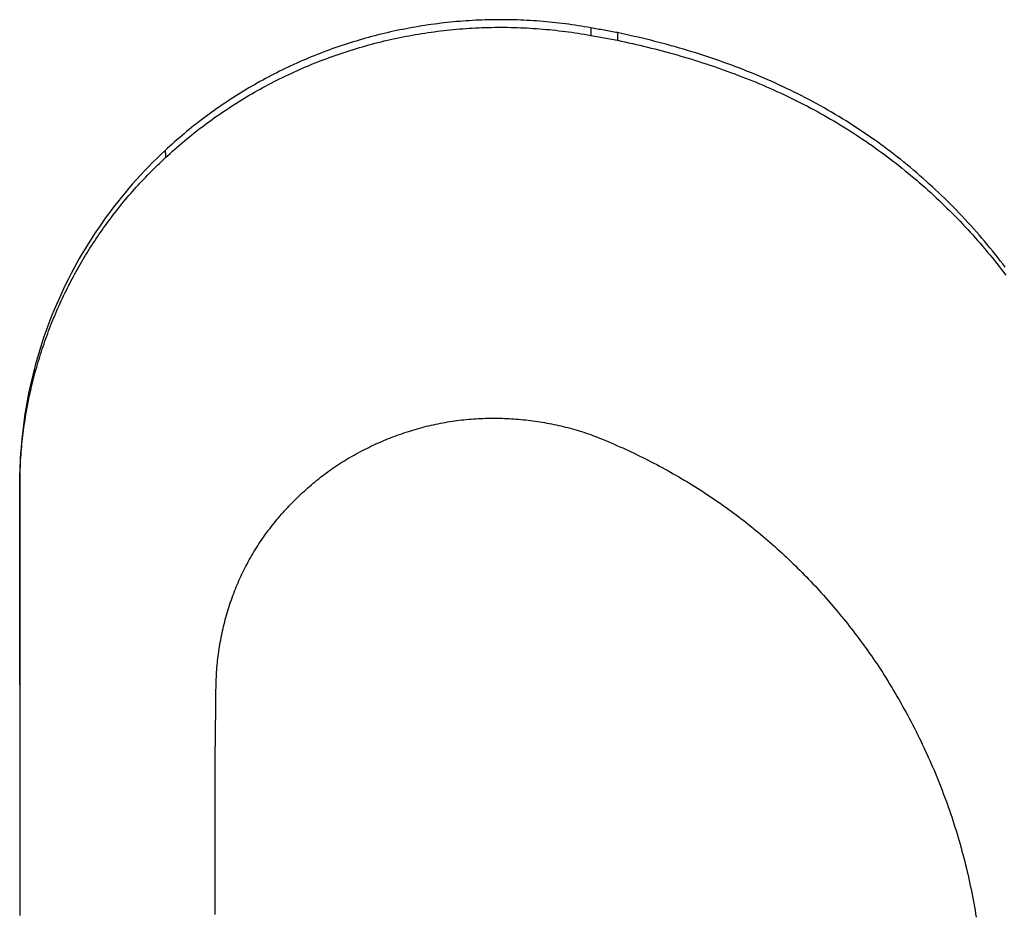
# Model space of a CAD drawing. Extents: x 465 to 776, y -135 to 0.
# Tile 24 of 47: x 542.17 to 544.06, y -70.48 to -68.77. Entities that reach past the tile are written whole.
import ezdxf

# ---------------------------------------------------------------- set-up
doc = ezdxf.new("R2010")
doc.units = 0
doc.header["$LTSCALE"] = 0.03
doc.header["$MEASUREMENT"] = 0
doc.layers.add('5', color=7, linetype='CONTINUOUS')

msp = doc.modelspace()

# ---------------------------------------------------------------- linework, layer by layer
at = {"layer": '5', "color": 7, "linetype": 'Continuous'}
for p in [(543.31719, -68.79046), (543.26631, -68.79576)]:
    msp.add_line(p, (543.31719, -68.80505), dxfattribs=at)
for points in [[(543.26656, -68.78122), (543.26047, -68.78013), (543.25438, -68.77908), (543.24828, -68.77806), (543.24217, -68.77709), (543.23606, -68.77616), (543.22995, -68.77526), (543.22383, -68.77441), (543.2177, -68.7736), (543.21157, -68.77282), (543.20544, -68.77208), (543.1993, -68.77139), (543.19315, -68.77073), (543.187, -68.77011), (543.18084, -68.76954), (543.17468, -68.769), (543.16851, -68.7685), (543.16234, -68.76804), (543.15616, -68.76762), (543.14998, -68.76724), (543.14381, -68.7669), (543.13764, -68.7666), (543.13147, -68.76634), (543.12531, -68.76611), (543.11915, -68.76593), (543.113, -68.76579), (543.10685, -68.76569), (543.10071, -68.76562), (543.09457, -68.7656), (543.08843, -68.76562), (543.0823, -68.76567), (543.07617, -68.76576), (543.07004, -68.7659), (543.06392, -68.76607), (543.05781, -68.76628), (543.0517, -68.76653), (543.04559, -68.76681), (543.03948, -68.76714), (543.03338, -68.76751), (543.02729, -68.76791), (543.0212, -68.76835), (543.01511, -68.76883), (543.00903, -68.76935), (543.00295, -68.76991), (542.99687, -68.7705), (542.9908, -68.77114), (542.98473, -68.77181), (542.97867, -68.77252), (542.97261, -68.77327), (542.96656, -68.77406), (542.96051, -68.77489), (542.95446, -68.77575), (542.94842, -68.77666), (542.94238, -68.7776), (542.93634, -68.77859), (542.93031, -68.77961), (542.92429, -68.78067), (542.91826, -68.78177), (542.91225, -68.7829), (542.90623, -68.78408), (542.90022, -68.7853), (542.89422, -68.78655), (542.88822, -68.78785), (542.88222, -68.78918), (542.87622, -68.79056), (542.87023, -68.79197), (542.86424, -68.79343), (542.85826, -68.79492), (542.85228, -68.79645), (542.84632, -68.79803), (542.84037, -68.79963), (542.83443, -68.80128), (542.82851, -68.80296), (542.82261, -68.80468), (542.81672, -68.80644), (542.81086, -68.80823), (542.80501, -68.81006), (542.79918, -68.81192), (542.79336, -68.81382), (542.78756, -68.81575), (542.78178, -68.81772), (542.77602, -68.81972), (542.77028, -68.82176), (542.76455, -68.82384), (542.75884, -68.82595), (542.75314, -68.8281), (542.74747, -68.83028), (542.74181, -68.8325), (542.73617, -68.83475), (542.73055, -68.83704), (542.72494, -68.83936), (542.71935, -68.84172), (542.71378, -68.84412), (542.70822, -68.84655), (542.70269, -68.84902), (542.69717, -68.85152), (542.69167, -68.85405), (542.68618, -68.85663), (542.68071, -68.85923), (542.67526, -68.86188), (542.66983, -68.86456), (542.66441, -68.86727), (542.65901, -68.87002), (542.65363, -68.8728), (542.64827, -68.87562), (542.64292, -68.87848), (542.63759, -68.88136), (542.63228, -68.88429), (542.62698, -68.88725), (542.6217, -68.89024), (542.61644, -68.89328), (542.6112, -68.89634), (542.60597, -68.89945), (542.60076, -68.90258), (542.59557, -68.90576), (542.5904, -68.90897), (542.58524, -68.91222), (542.5801, -68.9155), (542.57498, -68.91882), (542.56989, -68.92218), (542.56481, -68.92556), (542.55975, -68.92899), (542.55472, -68.93244), (542.54972, -68.93593), (542.54474, -68.93945), (542.53979, -68.94299), (542.53486, -68.94657), (542.52997, -68.95018), (542.5251, -68.95382), (542.52025, -68.95749), (542.51543, -68.96119), (542.51064, -68.96492), (542.50588, -68.96868), (542.50114, -68.97247), (542.49643, -68.9763), (542.49174, -68.98015), (542.48708, -68.98404), (542.48245, -68.98795), (542.47784, -68.9919), (542.47326, -68.99588), (542.46871, -68.99989), (542.46418, -69.00393), (542.45968, -69.008), (542.45521, -69.0121), (542.45076, -69.01623)], [(542.45136, -69.02997), (542.45581, -69.02585), (542.46029, -69.02176), (542.46479, -69.0177), (542.46932, -69.01367), (542.47387, -69.00967), (542.47846, -69.0057), (542.48307, -69.00176), (542.4877, -68.99785), (542.49237, -68.99397), (542.49706, -68.99012), (542.50178, -68.9863), (542.50652, -68.98251), (542.5113, -68.97875), (542.5161, -68.97502), (542.52092, -68.97133), (542.52578, -68.96766), (542.53066, -68.96402), (542.53557, -68.96042), (542.5405, -68.95684), (542.54545, -68.9533), (542.55042, -68.9498), (542.55541, -68.94633), (542.56042, -68.9429), (542.56544, -68.93951), (542.57049, -68.93615), (542.57556, -68.93282), (542.58064, -68.92953), (542.58575, -68.92628), (542.59087, -68.92305), (542.59601, -68.91987), (542.60118, -68.91672), (542.60636, -68.9136), (542.61156, -68.91052), (542.61677, -68.90747), (542.62201, -68.90446), (542.62727, -68.90148), (542.63254, -68.89854), (542.63784, -68.89563), (542.64315, -68.89276), (542.64848, -68.88992), (542.65383, -68.88711), (542.6592, -68.88434), (542.66459, -68.8816), (542.66999, -68.8789), (542.67542, -68.87623), (542.68086, -68.8736), (542.68632, -68.871), (542.6918, -68.86843), (542.6973, -68.8659), (542.70282, -68.8634), (542.70836, -68.86094), (542.71392, -68.85851), (542.71949, -68.85612), (542.72509, -68.85376), (542.7307, -68.85144), (542.73633, -68.84915), (542.74198, -68.84689), (542.74765, -68.84467), (542.75334, -68.84249), (542.75905, -68.84034), (542.76477, -68.83822), (542.77052, -68.83614), (542.77628, -68.83409), (542.78207, -68.83208), (542.78788, -68.83011), (542.79371, -68.82817), (542.79955, -68.82626), (542.80541, -68.82439), (542.81128, -68.82256), (542.81717, -68.82077), (542.82306, -68.81901), (542.82897, -68.8173), (542.83487, -68.81562), (542.84079, -68.81399), (542.84671, -68.81239), (542.85263, -68.81083), (542.85856, -68.80931), (542.8645, -68.80783), (542.87045, -68.80639), (542.8764, -68.80499), (542.88235, -68.80362), (542.88831, -68.80229), (542.89428, -68.80101), (542.90025, -68.79976), (542.90623, -68.79855), (542.91222, -68.79738), (542.91821, -68.79625), (542.9242, -68.79515), (542.93021, -68.7941), (542.93621, -68.79308), (542.94223, -68.7921), (542.94825, -68.79116), (542.95427, -68.79026), (542.96031, -68.7894), (542.96634, -68.78857), (542.97239, -68.78779), (542.97844, -68.78704), (542.98449, -68.78633), (542.99055, -68.78566), (542.99662, -68.78503), (543.00269, -68.78444), (543.00877, -68.78388), (543.01486, -68.78336), (543.02095, -68.78288), (543.02704, -68.78244), (543.03315, -68.78204), (543.03925, -68.78168), (543.04537, -68.78135), (543.05149, -68.78106), (543.05761, -68.78081), (543.06374, -68.7806), (543.06988, -68.78043), (543.07603, -68.7803), (543.08218, -68.78021), (543.08833, -68.78015), (543.09449, -68.78014), (543.10066, -68.78017), (543.10683, -68.78023), (543.11301, -68.78033), (543.11919, -68.78048), (543.12536, -68.78066), (543.13154, -68.78089), (543.13772, -68.78115), (543.14389, -68.78145), (543.15005, -68.78179), (543.15621, -68.78217), (543.16237, -68.78259), (543.16851, -68.78305), (543.17466, -68.78355), (543.1808, -68.78409), (543.18694, -68.78467), (543.19307, -68.78529), (543.1992, -68.78594), (543.20532, -68.78664), (543.21144, -68.78737), (543.21755, -68.78815), (543.22366, -68.78896), (543.22977, -68.78981), (543.23587, -68.7907), (543.24197, -68.79164), (543.24806, -68.79261), (543.25415, -68.79362), (543.26023, -68.79467), (543.26631, -68.79576)], [(544.06056, -69.24007), (544.05574, -69.23374), (544.05088, -69.22744), (544.04598, -69.22117), (544.04103, -69.21493), (544.03604, -69.20871), (544.031, -69.20252), (544.02591, -69.19636), (544.02078, -69.19023), (544.01559, -69.18413), (544.01036, -69.17806), (544.00509, -69.17203), (543.99976, -69.16602), (543.99438, -69.16004), (543.98896, -69.15409), (543.98349, -69.14818), (543.97797, -69.1423), (543.97242, -69.13646), (543.96682, -69.13066), (543.9612, -69.12491), (543.95553, -69.11921), (543.94983, -69.11354), (543.9441, -69.10793), (543.93833, -69.10235), (543.93252, -69.09682), (543.92668, -69.09133), (543.9208, -69.08589), (543.91489, -69.08049), (543.90893, -69.07513), (543.90295, -69.06982), (543.89693, -69.06455), (543.89087, -69.05932), (543.88478, -69.05414), (543.87865, -69.049), (543.87248, -69.0439), (543.86628, -69.03884), (543.86005, -69.03383), (543.85378, -69.02886), (543.84747, -69.02394), (543.84113, -69.01906), (543.83475, -69.01422), (543.82833, -69.00943), (543.82188, -69.00468), (543.81539, -68.99997), (543.80887, -68.99531), (543.8023, -68.99069), (543.79571, -68.98612), (543.78907, -68.98159), (543.7824, -68.97711), (543.77569, -68.97267), (543.76894, -68.96828), (543.76216, -68.96393), (543.75534, -68.95963), (543.74848, -68.95537), (543.74158, -68.95116), (543.73465, -68.94699), (543.72767, -68.94287), (543.72066, -68.9388), (543.71361, -68.93477), (543.70652, -68.93078), (543.69939, -68.92685), (543.69223, -68.92296), (543.68502, -68.91911), (543.67779, -68.91532), (543.67053, -68.91158), (543.66325, -68.9079), (543.65595, -68.90426), (543.64863, -68.90068), (543.64128, -68.89716), (543.63392, -68.89368), (543.62654, -68.89026), (543.61914, -68.88688), (543.61172, -68.88356), (543.60428, -68.88029), (543.59683, -68.87706), (543.58935, -68.87389), (543.58186, -68.87076), (543.57434, -68.86769), (543.56681, -68.86466), (543.55926, -68.86167), (543.5517, -68.85874), (543.54411, -68.85585), (543.53651, -68.853), (543.52889, -68.8502), (543.52126, -68.84745), (543.51361, -68.84474), (543.50594, -68.84207), (543.49825, -68.83945), (543.49055, -68.83687), (543.48283, -68.83434), (543.4751, -68.83184), (543.46735, -68.82939), (543.45958, -68.82698), (543.4518, -68.82462), (543.444, -68.82229), (543.43619, -68.82001), (543.42836, -68.81776), (543.42051, -68.81556), (543.41266, -68.8134), (543.40478, -68.81127), (543.39689, -68.80919), (543.38899, -68.80715), (543.38107, -68.80514), (543.37313, -68.80317), (543.36518, -68.80125), (543.35722, -68.79936), (543.34924, -68.7975), (543.34125, -68.79569), (543.33325, -68.79391), (543.32523, -68.79217), (543.31719, -68.79046)], [(543.31719, -68.80505), (543.3244, -68.80657), (543.3316, -68.80812), (543.33879, -68.80971), (543.34598, -68.81132), (543.35315, -68.81297), (543.36032, -68.81465), (543.36748, -68.81636), (543.37463, -68.8181), (543.38177, -68.81987), (543.3889, -68.82167), (543.39603, -68.82351), (543.40314, -68.82538), (543.41025, -68.82728), (543.41734, -68.82922), (543.42443, -68.83119), (543.4315, -68.83319), (543.43855, -68.83522), (543.44559, -68.83728), (543.45261, -68.83938), (543.45962, -68.84151), (543.46661, -68.84367), (543.47359, -68.84586), (543.48054, -68.84809), (543.48749, -68.85035), (543.49441, -68.85265), (543.50132, -68.85498), (543.50821, -68.85734), (543.51509, -68.85974), (543.52195, -68.86217), (543.52879, -68.86463), (543.53561, -68.86713), (543.54242, -68.86967), (543.54921, -68.87224), (543.55599, -68.87485), (543.56274, -68.87749), (543.56948, -68.88017), (543.5762, -68.88288), (543.58291, -68.88563), (543.58959, -68.88842), (543.59626, -68.89124), (543.60291, -68.89411), (543.60954, -68.89701), (543.61615, -68.89994), (543.62274, -68.90292), (543.62931, -68.90593), (543.63587, -68.90899), (543.64241, -68.91208), (543.64892, -68.91521), (543.65542, -68.91838), (543.6619, -68.9216), (543.66836, -68.92485), (543.67479, -68.92814), (543.68121, -68.93147), (543.68761, -68.93485), (543.69399, -68.93827), (543.70035, -68.94172), (543.70668, -68.94522), (543.713, -68.94876), (543.7193, -68.95235), (543.72557, -68.95598), (543.73183, -68.95965), (543.73806, -68.96336), (543.74427, -68.96711), (543.75047, -68.97091), (543.75664, -68.97475), (543.76279, -68.97864), (543.76892, -68.98257), (543.77504, -68.98654), (543.78113, -68.99055), (543.78719, -68.99461), (543.79323, -68.9987), (543.79924, -69.00283), (543.80521, -69.00699), (543.81115, -69.01119), (543.81706, -69.01542), (543.82293, -69.01969), (543.82877, -69.02398), (543.83457, -69.02831), (543.84034, -69.03267), (543.84608, -69.03706), (543.85178, -69.04149), (543.85745, -69.04595), (543.86308, -69.05043), (543.86868, -69.05495), (543.87425, -69.05951), (543.87978, -69.06409), (543.88528, -69.0687), (543.89075, -69.07335), (543.89618, -69.07803), (543.90158, -69.08273), (543.90695, -69.08747), (543.91229, -69.09224), (543.9176, -69.09704), (543.92287, -69.10187), (543.92811, -69.10673), (543.93331, -69.11163), (543.93849, -69.11655), (543.94363, -69.12151), (543.94874, -69.12649), (543.95381, -69.13151), (543.95886, -69.13655), (543.96387, -69.14163), (543.96885, -69.14674), (543.97379, -69.15188), (543.97871, -69.15705), (543.98359, -69.16225), (543.98844, -69.16748), (543.99325, -69.17275), (543.99804, -69.17804), (544.00279, -69.18336), (544.00751, -69.18872), (544.01219, -69.1941), (544.01685, -69.19952), (544.02147, -69.20497), (544.02606, -69.21045), (544.03062, -69.21596), (544.03514, -69.22149), (544.03964, -69.22706), (544.0441, -69.23266), (544.04853, -69.23829), (544.05293, -69.24395), (544.0573, -69.24963), (544.06164, -69.25535)], [(542.45076, -69.01623), (542.44262, -69.02392), (542.43457, -69.03169), (542.42662, -69.03954), (542.41876, -69.04748), (542.411, -69.05551), (542.40335, -69.06363), (542.3958, -69.07185), (542.38837, -69.08016), (542.38106, -69.08858), (542.37387, -69.09709), (542.36681, -69.10568), (542.35988, -69.11433), (542.35307, -69.12305), (542.34639, -69.13184), (542.33982, -69.1407), (542.33338, -69.14963), (542.32706, -69.15862), (542.32085, -69.16767), (542.31477, -69.1768), (542.3088, -69.18599), (542.30296, -69.19525), (542.29724, -69.20457), (542.29163, -69.21396), (542.28615, -69.22342), (542.28078, -69.23295), (542.27554, -69.24254), (542.27042, -69.2522), (542.26541, -69.26192), (542.26053, -69.27171), (542.25576, -69.28158), (542.25112, -69.2915), (542.2466, -69.3015), (542.2422, -69.31156), (542.23792, -69.32169), (542.23377, -69.33189), (542.22973, -69.34216), (542.22583, -69.35248), (542.22206, -69.36283), (542.21844, -69.37321), (542.21495, -69.38361), (542.2116, -69.39404), (542.20838, -69.40449), (542.2053, -69.41497), (542.20236, -69.42547), (542.19955, -69.43601), (542.19688, -69.44656), (542.19434, -69.45714), (542.19193, -69.46775), (542.18967, -69.47838), (542.18753, -69.48904), (542.18554, -69.49972), (542.18367, -69.51043), (542.18195, -69.52117), (542.18036, -69.53193), (542.1789, -69.54272), (542.17759, -69.55353), (542.1764, -69.56437), (542.17536, -69.57523), (542.17445, -69.58612), (542.17368, -69.59704), (542.17304, -69.60798), (542.17255, -69.61895), (542.17221, -69.62995), (542.172, -69.64096), (542.1719, -69.65199), (542.17189, -69.66302), (542.17193, -69.67405), (542.17198, -69.68507), (542.17202, -69.6961), (542.17204, -69.70713), (542.17204, -69.71817), (542.17203, -69.7292), (542.17203, -69.74023), (542.17203, -69.75127), (542.17203, -69.7623), (542.17203, -69.77334), (542.17203, -69.78438), (542.17203, -69.79542), (542.17203, -69.80646), (542.17203, -69.8175), (542.17203, -69.82855), (542.17203, -69.83959), (542.17203, -69.85064), (542.17203, -69.86168), (542.17203, -69.87273), (542.17203, -69.88378), (542.17203, -69.89483), (542.17203, -69.90588), (542.17203, -69.91693), (542.17203, -69.92799), (542.17203, -69.93904), (542.17203, -69.9501), (542.17203, -69.96115), (542.17203, -69.97221), (542.17203, -69.98327), (542.17203, -69.99433), (542.17203, -70.00539), (542.17203, -70.01645), (542.17203, -70.02751), (542.17203, -70.03858), (542.17203, -70.04964), (542.17203, -70.06071), (542.17203, -70.07178), (542.17203, -70.08284), (542.17203, -70.09391), (542.17203, -70.10499), (542.17203, -70.11606), (542.17203, -70.12713), (542.17203, -70.1382), (542.17203, -70.14928), (542.17203, -70.16035), (542.17203, -70.17143), (542.17203, -70.18251), (542.17203, -70.19359), (542.17203, -70.20467), (542.17203, -70.21575), (542.17203, -70.22683), (542.17203, -70.23792), (542.17203, -70.249), (542.17203, -70.26009), (542.17203, -70.27117), (542.17203, -70.28226), (542.17203, -70.29335), (542.17203, -70.30444), (542.17203, -70.31553), (542.17203, -70.32662), (542.17203, -70.33772), (542.17203, -70.34881), (542.17203, -70.35991), (542.17202, -70.371), (542.17202, -70.3821), (542.17202, -70.3932), (542.17202, -70.4043), (542.17202, -70.4154), (542.17202, -70.4265), (542.17202, -70.4376), (542.17202, -70.4487), (542.17202, -70.45981), (542.17202, -70.47091), (542.17202, -70.48202)], [(542.45076, -69.01623), (542.45077, -69.01642), (542.45078, -69.01661), (542.45079, -69.0168), (542.4508, -69.01699), (542.4508, -69.01718), (542.45081, -69.01737), (542.45082, -69.01756), (542.45083, -69.01775), (542.45084, -69.01794), (542.45085, -69.01813), (542.45086, -69.01832), (542.45087, -69.01851), (542.45088, -69.0187), (542.45089, -69.01889), (542.4509, -69.01908), (542.45091, -69.01927), (542.45091, -69.01946), (542.45092, -69.01965), (542.45093, -69.01984), (542.45094, -69.02003), (542.45095, -69.02022), (542.45096, -69.02041), (542.45097, -69.0206), (542.45098, -69.02079), (542.45099, -69.02098), (542.45099, -69.02117), (542.451, -69.02136), (542.45101, -69.02155), (542.45102, -69.02175), (542.45103, -69.02194), (542.45104, -69.02213), (542.45105, -69.02232), (542.45105, -69.02251), (542.45106, -69.0227), (542.45107, -69.02289), (542.45108, -69.02308), (542.45109, -69.02327), (542.4511, -69.02346), (542.4511, -69.02365), (542.45111, -69.02384), (542.45112, -69.02404), (542.45113, -69.02423), (542.45114, -69.02442), (542.45115, -69.02461), (542.45115, -69.0248), (542.45116, -69.02499), (542.45117, -69.02518), (542.45118, -69.02537), (542.45119, -69.02556), (542.45119, -69.02576), (542.4512, -69.02595), (542.45121, -69.02614), (542.45122, -69.02633), (542.45123, -69.02652), (542.45123, -69.02671), (542.45124, -69.0269), (542.45125, -69.0271), (542.45126, -69.02729), (542.45126, -69.02748), (542.45127, -69.02767), (542.45128, -69.02786), (542.45129, -69.02805), (542.45129, -69.02824), (542.4513, -69.02844), (542.45131, -69.02863), (542.45132, -69.02882), (542.45133, -69.02901), (542.45133, -69.0292), (542.45134, -69.02939), (542.45135, -69.02959), (542.45136, -69.02978), (542.45136, -69.02997)], [(542.17203, -70.04032), (542.17203, -70.03506), (542.17203, -70.0298), (542.17203, -70.02454), (542.17203, -70.01928), (542.17203, -70.01402), (542.17203, -70.00876), (542.17203, -70.0035), (542.17203, -69.99824), (542.17203, -69.99298), (542.17203, -69.98772), (542.17203, -69.98246), (542.17203, -69.9772), (542.17203, -69.97194), (542.17203, -69.96669), (542.17203, -69.96143), (542.17203, -69.95617), (542.17203, -69.95091), (542.17203, -69.94566), (542.17203, -69.9404), (542.17203, -69.93514), (542.17203, -69.92989), (542.17203, -69.92463), (542.17203, -69.91937), (542.17203, -69.91412), (542.17203, -69.90886), (542.17203, -69.90361), (542.17203, -69.89835), (542.17203, -69.8931), (542.17203, -69.88784), (542.17203, -69.88259), (542.17203, -69.87734), (542.17203, -69.87208), (542.17203, -69.86683), (542.17203, -69.86157), (542.17203, -69.85632), (542.17203, -69.85107), (542.17203, -69.84582), (542.17203, -69.84056), (542.17203, -69.83531), (542.17203, -69.83006), (542.17203, -69.82481), (542.17203, -69.81956), (542.17203, -69.81431), (542.17203, -69.80906), (542.17203, -69.80381), (542.17203, -69.79856), (542.17203, -69.79331), (542.17203, -69.78806), (542.17203, -69.78281), (542.17203, -69.77756), (542.17203, -69.77231), (542.17203, -69.76706), (542.17203, -69.76181), (542.17203, -69.75656), (542.17203, -69.75132), (542.17203, -69.74607), (542.17203, -69.74082), (542.17204, -69.73557), (542.17204, -69.73033), (542.17204, -69.72508), (542.17204, -69.71983), (542.17203, -69.71459), (542.17203, -69.70934), (542.17201, -69.7041), (542.17199, -69.69885), (542.17196, -69.6936), (542.17193, -69.68836), (542.17191, -69.68312), (542.17189, -69.67787), (542.17189, -69.67263), (542.1719, -69.66738), (542.17192, -69.66214), (542.17197, -69.65689), (542.17204, -69.65165), (542.17214, -69.64641), (542.17226, -69.64116), (542.17242, -69.63592), (542.17261, -69.63069), (542.17284, -69.62545), (542.1731, -69.62022), (542.17339, -69.615), (542.17371, -69.60978), (542.17407, -69.60457), (542.17445, -69.59937), (542.17487, -69.59418), (542.17532, -69.58899), (542.1758, -69.5838), (542.17631, -69.57863), (542.17685, -69.57346), (542.17742, -69.56829), (542.17802, -69.56313), (542.17866, -69.55798), (542.17932, -69.55284), (542.18002, -69.5477), (542.18075, -69.54257), (542.1815, -69.53745), (542.18229, -69.53233), (542.18311, -69.52722), (542.18396, -69.52211), (542.18484, -69.51701), (542.18576, -69.51192), (542.1867, -69.50683), (542.18767, -69.50175), (542.18867, -69.49668), (542.18971, -69.49161), (542.19077, -69.48655), (542.19187, -69.4815), (542.193, -69.47645), (542.19415, -69.47141), (542.19534, -69.46637), (542.19656, -69.46134), (542.19781, -69.45632), (542.19909, -69.4513), (542.2004, -69.44629), (542.20174, -69.44129), (542.20311, -69.43629), (542.20451, -69.4313), (542.20594, -69.42632), (542.2074, -69.42134), (542.20889, -69.41637), (542.21041, -69.4114), (542.21197, -69.40644), (542.21355, -69.40149), (542.21517, -69.39655), (542.21681, -69.39161), (542.21849, -69.38667), (542.2202, -69.38175), (542.22193, -69.37683), (542.2237, -69.37191), (542.22551, -69.367), (542.22734, -69.3621), (542.2292, -69.35721), (542.2311, -69.35232), (542.23302, -69.34744), (542.23498, -69.34257), (542.23697, -69.3377), (542.23898, -69.33285), (542.24103, -69.32802), (542.2431, -69.3232), (542.2452, -69.3184), (542.24732, -69.31361), (542.24948, -69.30884), (542.25166, -69.30409), (542.25387, -69.29935), (542.2561, -69.29463), (542.25837, -69.28993), (542.26066, -69.28524), (542.26297, -69.28056), (542.26532, -69.27591), (542.26769, -69.27127), (542.27009, -69.26664), (542.27251, -69.26203), (542.27496, -69.25744), (542.27744, -69.25286), (542.27995, -69.2483), (542.28248, -69.24375), (542.28504, -69.23922), (542.28763, -69.2347), (542.29024, -69.2302), (542.29288, -69.22572), (542.29555, -69.22125), (542.29824, -69.2168), (542.30096, -69.21237), (542.30371, -69.20795), (542.30648, -69.20354), (542.30928, -69.19915), (542.31211, -69.19478), (542.31497, -69.19042), (542.31785, -69.18608), (542.32076, -69.18175), (542.32369, -69.17744), (542.32665, -69.17315), (542.32964, -69.16887), (542.33266, -69.16461), (542.3357, -69.16036), (542.33877, -69.15613), (542.34187, -69.15191), (542.34499, -69.14771), (542.34814, -69.14353), (542.35131, -69.13936), (542.35452, -69.13521), (542.35775, -69.13107), (542.361, -69.12695), (542.36429, -69.12284), (542.3676, -69.11875), (542.37095, -69.11468), (542.37432, -69.11063), (542.37772, -69.10659), (542.38116, -69.10257), (542.38462, -69.09857), (542.38811, -69.09459), (542.39164, -69.09062), (542.39519, -69.08668), (542.39878, -69.08275), (542.40239, -69.07885), (542.40602, -69.07497), (542.40968, -69.07111), (542.41336, -69.06727), (542.41706, -69.06345), (542.42079, -69.05965), (542.42454, -69.05588), (542.42831, -69.05212), (542.4321, -69.04838), (542.43591, -69.04466), (542.43975, -69.04096), (542.4436, -69.03728), (542.44747, -69.03362), (542.45136, -69.02997)], [(542.77774, -69.62106), (542.78155, -69.61858), (542.78538, -69.61613), (542.78923, -69.61371), (542.79309, -69.61133), (542.79697, -69.60897), (542.80087, -69.60665), (542.80479, -69.60435), (542.80873, -69.60209), (542.81268, -69.59986), (542.81665, -69.59766), (542.82064, -69.59549), (542.82465, -69.59336), (542.82868, -69.59125), (542.83272, -69.58918), (542.83679, -69.58714), (542.84087, -69.58512), (542.84497, -69.58314), (542.84909, -69.58119), (542.85323, -69.57927), (542.85739, -69.57739), (542.86156, -69.57554), (542.86574, -69.57372), (542.86994, -69.57193), (542.87415, -69.57018), (542.87838, -69.56847), (542.88261, -69.56679), (542.88686, -69.56514), (542.89111, -69.56353), (542.89538, -69.56196), (542.89965, -69.56042), (542.90393, -69.55892), (542.90822, -69.55746), (542.91252, -69.55602), (542.91683, -69.55463), (542.92115, -69.55327), (542.92548, -69.55195), (542.92982, -69.55066), (542.93417, -69.54941), (542.93852, -69.54819), (542.94289, -69.54702), (542.94726, -69.54587), (542.95165, -69.54477), (542.95605, -69.5437), (542.96045, -69.54267), (542.96486, -69.54167), (542.96929, -69.54072), (542.97372, -69.5398), (542.97816, -69.53891), (542.98262, -69.53807), (542.98708, -69.53726), (542.99155, -69.53649), (542.99604, -69.53575), (543.00053, -69.53506), (543.00503, -69.5344), (543.00954, -69.53378), (543.01406, -69.5332), (543.0186, -69.53266), (543.02314, -69.53215), (543.0277, -69.53169), (543.03226, -69.53126), (543.03683, -69.53088), (543.04141, -69.53053), (543.04599, -69.53022), (543.05057, -69.52995), (543.05515, -69.52972), (543.05973, -69.52953), (543.06432, -69.52938), (543.06889, -69.52927), (543.07347, -69.5292), (543.07803, -69.52916), (543.08259, -69.52916), (543.08715, -69.5292), (543.0917, -69.52928), (543.09625, -69.5294), (543.1008, -69.52955), (543.10534, -69.52974), (543.10988, -69.52997), (543.11441, -69.53023), (543.11894, -69.53054), (543.12347, -69.53087), (543.128, -69.53125), (543.13252, -69.53166), (543.13703, -69.53211), (543.14154, -69.53259), (543.14605, -69.53311), (543.15056, -69.53366), (543.15506, -69.53425), (543.15956, -69.53488), (543.16405, -69.53554), (543.16855, -69.53624), (543.17303, -69.53697), (543.17752, -69.53774), (543.182, -69.53855), (543.18648, -69.53939), (543.19095, -69.54027), (543.19542, -69.54118), (543.19989, -69.54213), (543.20435, -69.54311), (543.20881, -69.54413), (543.21326, -69.54519), (543.21771, -69.54628), (543.22215, -69.54741), (543.22658, -69.54857), (543.231, -69.54976), (543.23542, -69.55099), (543.23982, -69.55226), (543.24422, -69.55356), (543.24861, -69.55489), (543.25298, -69.55626), (543.25735, -69.55766), (543.2617, -69.5591), (543.26604, -69.56057)], [(543.26604, -69.56057), (543.27169, -69.56277), (543.27732, -69.56501), (543.28294, -69.56727), (543.28855, -69.56956), (543.29415, -69.57188), (543.29973, -69.57423), (543.3053, -69.5766), (543.31085, -69.579), (543.3164, -69.58143), (543.32193, -69.58389), (543.32745, -69.58637), (543.33295, -69.58888), (543.33844, -69.59142), (543.34392, -69.59399), (543.34939, -69.59658), (543.35484, -69.5992), (543.36027, -69.60185), (543.3657, -69.60452), (543.3711, -69.60722), (543.37649, -69.60995), (543.38187, -69.61271), (543.38722, -69.61549), (543.39257, -69.61829), (543.39789, -69.62113), (543.4032, -69.62399), (543.4085, -69.62687), (543.41377, -69.62978), (543.41903, -69.63272), (543.42427, -69.63568), (543.4295, -69.63867), (543.43471, -69.64169), (543.4399, -69.64473), (543.44508, -69.6478), (543.45023, -69.65089), (543.45538, -69.65401), (543.4605, -69.65716), (543.46561, -69.66033), (543.4707, -69.66353), (543.47577, -69.66675), (543.48083, -69.67001), (543.48587, -69.67329), (543.4909, -69.67659), (543.4959, -69.67993), (543.50089, -69.68329), (543.50586, -69.68667), (543.51082, -69.69008), (543.51576, -69.69352), (543.52067, -69.69699), (543.52557, -69.70048), (543.53045, -69.704), (543.53531, -69.70754), (543.54015, -69.7111), (543.54496, -69.71469), (543.54976, -69.71831), (543.55453, -69.72195), (543.55929, -69.72562), (543.56402, -69.7293), (543.56873, -69.73302), (543.57342, -69.73675), (543.57808, -69.74051), (543.58272, -69.7443), (543.58734, -69.74811), (543.59194, -69.75194), (543.59652, -69.75579), (543.60107, -69.75967), (543.60561, -69.76358), (543.61012, -69.7675), (543.61461, -69.77145), (543.61908, -69.77543), (543.62353, -69.77943), (543.62796, -69.78345), (543.63237, -69.78749), (543.63675, -69.79156), (543.64112, -69.79565), (543.64546, -69.79976), (543.64979, -69.8039), (543.65409, -69.80806), (543.65837, -69.81224), (543.66263, -69.81644), (543.66686, -69.82067), (543.67108, -69.82491), (543.67527, -69.82918), (543.67944, -69.83346), (543.68358, -69.83777), (543.68771, -69.84209), (543.69181, -69.84644), (543.69588, -69.8508), (543.69993, -69.85518), (543.70396, -69.85958), (543.70796, -69.86399), (543.71194, -69.86843), (543.7159, -69.87288), (543.71983, -69.87734), (543.72374, -69.88183), (543.72762, -69.88633), (543.73149, -69.89086), (543.73533, -69.89539), (543.73915, -69.89995), (543.74294, -69.90453), (543.74672, -69.90912), (543.75047, -69.91373), (543.75419, -69.91836), (543.7579, -69.923), (543.76158, -69.92766), (543.76524, -69.93234), (543.76888, -69.93704), (543.77249, -69.94175), (543.77609, -69.94648), (543.77966, -69.95123), (543.78321, -69.956), (543.78673, -69.96078), (543.79024, -69.96558), (543.79372, -69.9704), (543.79719, -69.97523), (543.80062, -69.98008), (543.80404, -69.98495), (543.80744, -69.98984), (543.81081, -69.99474), (543.81417, -69.99966), (543.8175, -70.00459)], [(542.54814, -70.0427), (542.54824, -70.03825), (542.54837, -70.0338), (542.54853, -70.02935), (542.54874, -70.02491), (542.54898, -70.02047), (542.54926, -70.01603), (542.54957, -70.0116), (542.54992, -70.00717), (542.55031, -70.00275), (542.55073, -69.99833), (542.55119, -69.99392), (542.55169, -69.98951), (542.55223, -69.9851), (542.5528, -69.98069), (542.5534, -69.97629), (542.55405, -69.97189), (542.55473, -69.9675), (542.55545, -69.96311), (542.55621, -69.95872), (542.55701, -69.95434), (542.55784, -69.94996), (542.55871, -69.9456), (542.55961, -69.94124), (542.56055, -69.93689), (542.56153, -69.93256), (542.56254, -69.92823), (542.56359, -69.92392), (542.56468, -69.91962), (542.5658, -69.91533), (542.56696, -69.91106), (542.56815, -69.9068), (542.56937, -69.90256), (542.57064, -69.89833), (542.57194, -69.89411), (542.57327, -69.8899), (542.57464, -69.88571), (542.57604, -69.88153), (542.57748, -69.87737), (542.57896, -69.87322), (542.58048, -69.86908), (542.58203, -69.86496), (542.58361, -69.86085), (542.58523, -69.85675), (542.58689, -69.85267), (542.58859, -69.8486), (542.59032, -69.84454), (542.59209, -69.8405), (542.5939, -69.83647), (542.59574, -69.83246), (542.59763, -69.82846), (542.59955, -69.82448), (542.6015, -69.82051), (542.6035, -69.81655), (542.60553, -69.81261), (542.6076, -69.80868), (542.6097, -69.80476), (542.61185, -69.80086), (542.61404, -69.79697), (542.61626, -69.7931), (542.61852, -69.78924), (542.62083, -69.7854), (542.62316, -69.78158), (542.62553, -69.77778), (542.62794, -69.774), (542.63038, -69.77024), (542.63285, -69.7665), (542.63536, -69.76278), (542.6379, -69.75909), (542.64046, -69.75543), (542.64306, -69.7518), (542.64568, -69.74819), (542.64834, -69.7446), (542.65102, -69.74105), (542.65373, -69.73751), (542.65648, -69.734), (542.65925, -69.73052), (542.66205, -69.72705), (542.66488, -69.72362), (542.66774, -69.7202), (542.67063, -69.71682), (542.67355, -69.71345), (542.6765, -69.71011), (542.67947, -69.70679), (542.68247, -69.7035), (542.6855, -69.70023), (542.68856, -69.69698), (542.69165, -69.69376), (542.69477, -69.69056), (542.69791, -69.68738), (542.70109, -69.68423), (542.70429, -69.6811), (542.70752, -69.67799), (542.71077, -69.67491), (542.71406, -69.67185), (542.71737, -69.66882), (542.72072, -69.66581), (542.72409, -69.66282), (542.72749, -69.65985), (542.73091, -69.65691), (542.73437, -69.65399), (542.73785, -69.6511), (542.74135, -69.64824), (542.74488, -69.6454), (542.74844, -69.64258), (542.75202, -69.6398), (542.75563, -69.63704), (542.75926, -69.6343), (542.76291, -69.6316), (542.76658, -69.62892), (542.77028, -69.62627), (542.774, -69.62365), (542.77774, -69.62106)], [(543.8175, -70.00459), (543.82124, -70.01036), (543.82496, -70.01615), (543.82864, -70.02195), (543.83229, -70.02777), (543.83591, -70.03362), (543.8395, -70.03948), (543.84305, -70.04536), (543.84658, -70.05125), (543.85007, -70.05716), (543.85353, -70.0631), (543.85696, -70.06904), (543.86035, -70.07501), (543.86372, -70.08099), (543.86705, -70.08699), (543.87035, -70.093), (543.87361, -70.09903), (543.87684, -70.10508), (543.88004, -70.11114), (543.88321, -70.11722), (543.88634, -70.12331), (543.88944, -70.12942), (543.8925, -70.13555), (543.89553, -70.14169), (543.89852, -70.14784), (543.90149, -70.15401), (543.90441, -70.16019), (543.9073, -70.16639), (543.91016, -70.1726), (543.91298, -70.17883), (543.91577, -70.18507), (543.91853, -70.19132), (543.92125, -70.1976), (543.92393, -70.20388), (543.92658, -70.21018), (543.92919, -70.2165), (543.93177, -70.22283), (543.93432, -70.22918), (543.93683, -70.23554), (543.9393, -70.24192), (543.94174, -70.24831), (543.94414, -70.25472), (543.94651, -70.26114), (543.94884, -70.26758), (543.95113, -70.27403), (543.95339, -70.28049), (543.95561, -70.28697), (543.95779, -70.29345), (543.95994, -70.29995), (543.96205, -70.30646), (543.96412, -70.31297), (543.96615, -70.3195), (543.96814, -70.32604), (543.97009, -70.33258), (543.97201, -70.33913), (543.97388, -70.3457), (543.97572, -70.35227), (543.97752, -70.35885), (543.97929, -70.36544), (543.98101, -70.37204), (543.9827, -70.37865), (543.98436, -70.38528), (543.98597, -70.39191), (543.98755, -70.39855), (543.98909, -70.40519), (543.9906, -70.41185), (543.99206, -70.41852), (543.9935, -70.4252), (543.99489, -70.43189), (543.99625, -70.43859), (543.99757, -70.4453), (543.99886, -70.45201), (544.00011, -70.45874), (544.00132, -70.46547), (544.0025, -70.47221), (544.00364, -70.47895), (544.00474, -70.4857)]]:
    msp.add_lwpolyline(points, dxfattribs=at)
at = {"layer": '5', "color": 7, "linetype": 'Continuous', "extrusion": (-8.82009e-09, 1.50345e-10, -1), "elevation": 0}
msp.add_lwpolyline([(-543.26656, -68.78122), (-543.26655, -68.78138), (-543.26655, -68.78155), (-543.26655, -68.78172), (-543.26655, -68.78188), (-543.26654, -68.78205), (-543.26654, -68.78221), (-543.26654, -68.78238), (-543.26653, -68.78254), (-543.26653, -68.78271), (-543.26653, -68.78287), (-543.26653, -68.78304), (-543.26652, -68.7832), (-543.26652, -68.78337), (-543.26652, -68.78353), (-543.26652, -68.7837), (-543.26651, -68.78386), (-543.26651, -68.78403), (-543.26651, -68.78419), (-543.2665, -68.78436), (-543.2665, -68.78452), (-543.2665, -68.78469), (-543.2665, -68.78485), (-543.26649, -68.78502), (-543.26649, -68.78518), (-543.26649, -68.78535), (-543.26648, -68.78551), (-543.26648, -68.78568), (-543.26648, -68.78584), (-543.26648, -68.78601), (-543.26647, -68.78618), (-543.26647, -68.78634), (-543.26647, -68.78651), (-543.26646, -68.78667), (-543.26646, -68.78684), (-543.26646, -68.787), (-543.26646, -68.78717), (-543.26645, -68.78733), (-543.26645, -68.7875), (-543.26645, -68.78766), (-543.26644, -68.78783), (-543.26644, -68.78799), (-543.26644, -68.78816), (-543.26644, -68.78832), (-543.26643, -68.78849), (-543.26643, -68.78865), (-543.26643, -68.78882), (-543.26643, -68.78898), (-543.26642, -68.78915), (-543.26642, -68.78931), (-543.26642, -68.78948), (-543.26641, -68.78964), (-543.26641, -68.78981), (-543.26641, -68.78997), (-543.26641, -68.79014), (-543.2664, -68.79031), (-543.2664, -68.79047), (-543.2664, -68.79064), (-543.26639, -68.7908), (-543.26639, -68.79097), (-543.26639, -68.79113), (-543.26639, -68.7913), (-543.26638, -68.79146), (-543.26638, -68.79163), (-543.26638, -68.79179), (-543.26637, -68.79196), (-543.26637, -68.79212), (-543.26637, -68.79229), (-543.26637, -68.79245), (-543.26636, -68.79262), (-543.26636, -68.79278), (-543.26636, -68.79295), (-543.26635, -68.79311), (-543.26635, -68.79328), (-543.26635, -68.79344), (-543.26635, -68.79361), (-543.26634, -68.79377), (-543.26634, -68.79394), (-543.26634, -68.7941), (-543.26633, -68.79427), (-543.26633, -68.79444), (-543.26633, -68.7946), (-543.26633, -68.79477), (-543.26632, -68.79493), (-543.26632, -68.7951), (-543.26632, -68.79526), (-543.26632, -68.79543), (-543.26631, -68.79559), (-543.26631, -68.79576)], dxfattribs=at)
at = {"layer": '5', "color": 7, "linetype": 'Continuous', "extrusion": (4.66584e-09, 2.55589e-08, 1), "elevation": 0}
msp.add_lwpolyline([(543.31719, -68.79046), (543.31403, -68.78989), (543.31086, -68.78931), (543.3077, -68.78873), (543.30453, -68.78815), (543.30137, -68.78757), (543.2982, -68.787), (543.29504, -68.78642), (543.29187, -68.78584), (543.28871, -68.78526), (543.28555, -68.78469), (543.28238, -68.78411), (543.27922, -68.78353), (543.27605, -68.78295), (543.27289, -68.78237), (543.26972, -68.7818), (543.26656, -68.78122)], dxfattribs=at)
at = {"layer": '5', "color": 7, "linetype": 'Continuous', "extrusion": (-3.34831e-09, 3.81014e-11, 1), "elevation": 0}
msp.add_lwpolyline([(542.54631, -70.20407), (542.54642, -70.19397), (542.54654, -70.18388), (542.54665, -70.17379), (542.54677, -70.1637), (542.54688, -70.15362), (542.547, -70.14353), (542.54711, -70.13344), (542.54723, -70.12336), (542.54734, -70.11327), (542.54746, -70.10319), (542.54757, -70.0931), (542.54769, -70.08302), (542.5478, -70.07294), (542.54791, -70.06286), (542.54803, -70.05278), (542.54814, -70.0427)], dxfattribs=at)
at = {"layer": '5', "color": 7, "linetype": 'Continuous', "extrusion": (1.34046e-09, -2.30981e-14, -1), "elevation": 0}
msp.add_lwpolyline([(-542.54631, -70.48029), (-542.54631, -70.47944), (-542.54631, -70.47859), (-542.54631, -70.47774), (-542.54631, -70.47689), (-542.54631, -70.47605), (-542.54631, -70.4752), (-542.54631, -70.47435), (-542.54631, -70.4735), (-542.54631, -70.47265), (-542.54631, -70.4718), (-542.54631, -70.47096), (-542.54631, -70.47011), (-542.54631, -70.46926), (-542.54631, -70.46841), (-542.54631, -70.46756), (-542.54631, -70.46672), (-542.54631, -70.46587), (-542.54631, -70.46502), (-542.54631, -70.46417), (-542.54631, -70.46332), (-542.54631, -70.46247), (-542.54631, -70.46163), (-542.54631, -70.46078), (-542.54631, -70.45993), (-542.54631, -70.45908), (-542.54631, -70.45823), (-542.54631, -70.45739), (-542.54631, -70.45654), (-542.54631, -70.45569), (-542.54631, -70.45484), (-542.54631, -70.45399), (-542.54631, -70.45314), (-542.54631, -70.4523), (-542.54631, -70.45145), (-542.54631, -70.4506), (-542.54631, -70.44975), (-542.54631, -70.4489), (-542.54631, -70.44806), (-542.54631, -70.44721), (-542.54631, -70.44636), (-542.54631, -70.44551), (-542.54631, -70.44466), (-542.54631, -70.44382), (-542.54631, -70.44297), (-542.54631, -70.44212), (-542.54631, -70.44127), (-542.54631, -70.44042), (-542.54631, -70.43958), (-542.54631, -70.43873), (-542.54631, -70.43788), (-542.54631, -70.43703), (-542.54631, -70.43618), (-542.54631, -70.43534), (-542.54631, -70.43449), (-542.54631, -70.43364), (-542.54631, -70.43279), (-542.54631, -70.43194), (-542.54631, -70.4311), (-542.54631, -70.43025), (-542.54631, -70.4294), (-542.54631, -70.42855), (-542.54631, -70.4277), (-542.54631, -70.42686), (-542.54631, -70.42601), (-542.54631, -70.42516), (-542.54631, -70.42431), (-542.54631, -70.42346), (-542.54631, -70.42262), (-542.54631, -70.42177), (-542.54631, -70.42092), (-542.54631, -70.42007), (-542.54631, -70.41923), (-542.54631, -70.41838), (-542.54631, -70.41753), (-542.54631, -70.41668), (-542.54631, -70.41583), (-542.54631, -70.41499), (-542.54631, -70.41414), (-542.54631, -70.41329), (-542.54631, -70.41244), (-542.54631, -70.4116), (-542.54631, -70.41075), (-542.54631, -70.4099), (-542.54631, -70.40905), (-542.54631, -70.4082), (-542.54631, -70.40736), (-542.54631, -70.40651), (-542.54631, -70.40566), (-542.54631, -70.40481), (-542.54631, -70.40397), (-542.54631, -70.40312), (-542.54631, -70.40227), (-542.54631, -70.40142), (-542.54631, -70.40057), (-542.54631, -70.39973), (-542.54631, -70.39888), (-542.54631, -70.39803), (-542.54631, -70.39718), (-542.54631, -70.39634), (-542.54631, -70.39549), (-542.54631, -70.39464), (-542.54631, -70.39379), (-542.54631, -70.39294), (-542.54631, -70.3921), (-542.54631, -70.39125), (-542.54631, -70.3904), (-542.54631, -70.38955), (-542.54631, -70.38871), (-542.54631, -70.38786), (-542.54631, -70.38701), (-542.54631, -70.38616), (-542.54631, -70.38532), (-542.54631, -70.38447), (-542.54631, -70.38362), (-542.54631, -70.38277), (-542.54631, -70.38193), (-542.54631, -70.38108), (-542.54631, -70.38023), (-542.54631, -70.37938), (-542.54631, -70.37854), (-542.54631, -70.37769), (-542.54631, -70.37684), (-542.54631, -70.37599), (-542.54631, -70.37515), (-542.54631, -70.3743), (-542.54631, -70.37345), (-542.54631, -70.3726), (-542.54631, -70.37175), (-542.54631, -70.37091), (-542.54631, -70.37006), (-542.54631, -70.36921), (-542.54631, -70.36836), (-542.54631, -70.36752), (-542.54631, -70.36667), (-542.54631, -70.36582), (-542.54631, -70.36497), (-542.54631, -70.36413), (-542.54631, -70.36328), (-542.54631, -70.36243), (-542.54631, -70.36159), (-542.54631, -70.36074), (-542.54631, -70.35989), (-542.54631, -70.35904), (-542.54631, -70.3582), (-542.54631, -70.35735), (-542.54631, -70.3565), (-542.54631, -70.35565), (-542.54631, -70.35481), (-542.54631, -70.35396), (-542.54631, -70.35311), (-542.54631, -70.35226), (-542.54631, -70.35142), (-542.54631, -70.35057), (-542.54631, -70.34972), (-542.54631, -70.34887), (-542.54631, -70.34803), (-542.54631, -70.34718), (-542.54631, -70.34633), (-542.54631, -70.34548), (-542.54631, -70.34464), (-542.54631, -70.34379), (-542.54631, -70.34294), (-542.54631, -70.3421), (-542.54631, -70.34125), (-542.54631, -70.3404), (-542.54631, -70.33955), (-542.54631, -70.33871), (-542.54631, -70.33786), (-542.54631, -70.33701), (-542.54631, -70.33616), (-542.54631, -70.33532), (-542.54631, -70.33447), (-542.54631, -70.33362), (-542.54631, -70.33278), (-542.54631, -70.33193), (-542.54631, -70.33108), (-542.54631, -70.33023), (-542.54631, -70.32939), (-542.54631, -70.32854), (-542.54631, -70.32769), (-542.54631, -70.32684), (-542.54631, -70.326), (-542.54631, -70.32515), (-542.54631, -70.3243), (-542.54631, -70.32346), (-542.54631, -70.32261), (-542.54631, -70.32176), (-542.54631, -70.32091), (-542.54631, -70.32007), (-542.54631, -70.31922), (-542.54631, -70.31837), (-542.54631, -70.31753), (-542.54631, -70.31668), (-542.54631, -70.31583), (-542.54631, -70.31498), (-542.54631, -70.31414), (-542.54631, -70.31329), (-542.54631, -70.31244), (-542.54631, -70.3116), (-542.54631, -70.31075), (-542.54631, -70.3099), (-542.54631, -70.30906), (-542.54631, -70.30821), (-542.54631, -70.30736), (-542.54631, -70.30651), (-542.54631, -70.30567), (-542.54631, -70.30482), (-542.54631, -70.30397), (-542.54631, -70.30313), (-542.54631, -70.30228), (-542.54631, -70.30143), (-542.54631, -70.30058), (-542.54631, -70.29974), (-542.54631, -70.29889), (-542.54631, -70.29804), (-542.54631, -70.2972), (-542.54631, -70.29635), (-542.54631, -70.2955), (-542.54631, -70.29466), (-542.54631, -70.29381), (-542.54631, -70.29296), (-542.54631, -70.29211), (-542.54631, -70.29127), (-542.54631, -70.29042), (-542.54631, -70.28957), (-542.54631, -70.28873), (-542.54631, -70.28788), (-542.54631, -70.28703), (-542.54631, -70.28619), (-542.54631, -70.28534), (-542.54631, -70.28449), (-542.54631, -70.28365), (-542.54631, -70.2828), (-542.54631, -70.28195), (-542.54631, -70.28111), (-542.54631, -70.28026), (-542.54631, -70.27941), (-542.54631, -70.27856), (-542.54631, -70.27772), (-542.54631, -70.27687), (-542.54631, -70.27602), (-542.54631, -70.27518), (-542.54631, -70.27433), (-542.54631, -70.27348), (-542.54631, -70.27264), (-542.54631, -70.27179), (-542.54631, -70.27094), (-542.54631, -70.2701), (-542.54631, -70.26925), (-542.54631, -70.2684), (-542.54631, -70.26756), (-542.54631, -70.26671), (-542.54631, -70.26586), (-542.54631, -70.26502), (-542.54631, -70.26417), (-542.54631, -70.26332), (-542.54631, -70.26248), (-542.54631, -70.26163), (-542.54631, -70.26078), (-542.54631, -70.25994), (-542.54631, -70.25909), (-542.54631, -70.25824), (-542.54631, -70.2574), (-542.54631, -70.25655), (-542.54631, -70.2557), (-542.54631, -70.25486), (-542.54631, -70.25401), (-542.54631, -70.25316), (-542.54631, -70.25232), (-542.54631, -70.25147), (-542.54631, -70.25062), (-542.54631, -70.24978), (-542.54631, -70.24893), (-542.54631, -70.24808), (-542.54631, -70.24724), (-542.54631, -70.24639), (-542.54631, -70.24554), (-542.54631, -70.2447), (-542.54631, -70.24385), (-542.54631, -70.243), (-542.54631, -70.24216), (-542.54631, -70.24131), (-542.54631, -70.24046), (-542.54631, -70.23962), (-542.54631, -70.23877), (-542.54631, -70.23792), (-542.54631, -70.23708), (-542.54631, -70.23623), (-542.54631, -70.23538), (-542.54631, -70.23454), (-542.54631, -70.23369), (-542.54631, -70.23284), (-542.54631, -70.232), (-542.54631, -70.23115), (-542.54631, -70.2303), (-542.54631, -70.22946), (-542.54631, -70.22861), (-542.54631, -70.22776), (-542.54631, -70.22692), (-542.54631, -70.22607), (-542.54631, -70.22523), (-542.54631, -70.22438), (-542.54631, -70.22353), (-542.54631, -70.22269), (-542.54631, -70.22184), (-542.54631, -70.22099), (-542.54631, -70.22015), (-542.54631, -70.2193), (-542.54631, -70.21845), (-542.54631, -70.21761), (-542.54631, -70.21676), (-542.54631, -70.21591), (-542.54631, -70.21507), (-542.54631, -70.21422), (-542.54631, -70.21338), (-542.54631, -70.21253), (-542.54631, -70.21168), (-542.54631, -70.21084), (-542.54631, -70.20999), (-542.54631, -70.20914), (-542.54631, -70.2083), (-542.54631, -70.20745), (-542.54631, -70.2066), (-542.54631, -70.20576), (-542.54631, -70.20491), (-542.54631, -70.20407)], dxfattribs=at)

doc.saveas('drawing.dxf')
